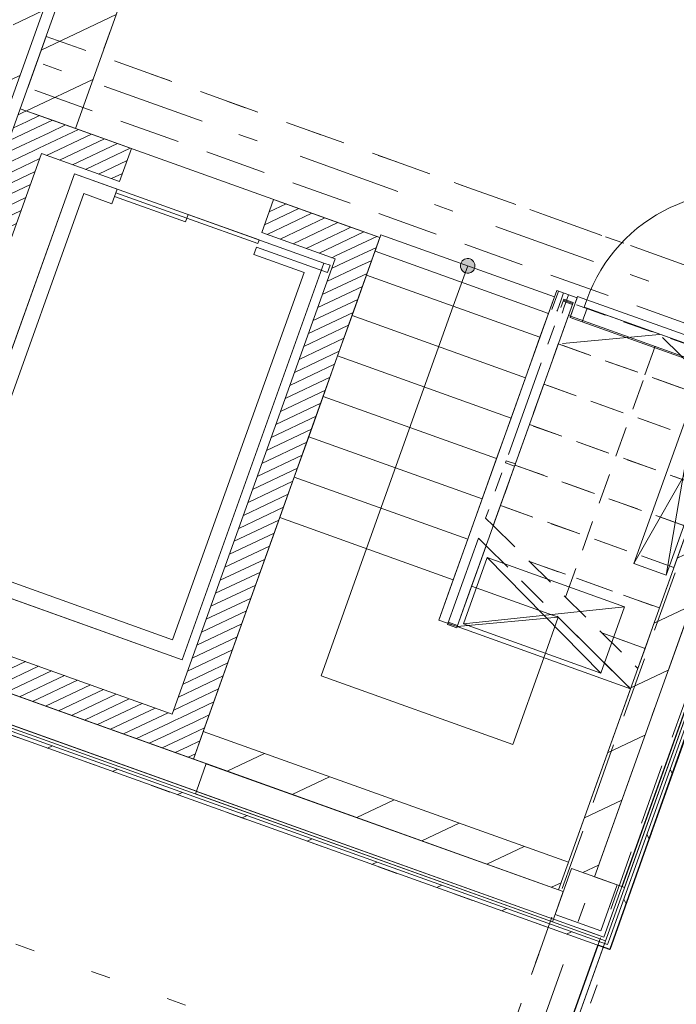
# Model space of a CAD drawing. Header units: metres. Extents: x 136314.7 to 136393.7, y 453293.7 to 453383.2.
# Tile 11 of 95: x 136354.7 to 136358, y 453308.1 to 453313.1. Entities that reach past the tile are written whole.
import ezdxf

# ---------------------------------------------------------------- set-up
doc = ezdxf.new("R2010")
doc.units = ezdxf.units.M
doc.set_wipeout_variables(frame=1)
for name, pattern in [('B0304', [600, 500, -50, 0, -50]), ('B0602', [312.5, 0, -312.5]), ('B0605', [966.6699999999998, 533.33, -233.3366666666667, 0.003333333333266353, -199.9999999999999]), ('B0701', [234.1199934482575, 155.9999942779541, -78.11999917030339]), ('B0703', [468.7000036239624, 312.5, -156.2000036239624]), ('Wipeout_Contour', [1000, 0, -1000])]:
    doc.linetypes.add(name, pattern=pattern)
for name, color, linetype in [('-DR-nw-vh-scheiding verhardingen', 1, 'Continuous'), ('kavelgrens', 211, 'Continuous'), ('SIT_Situatie plgr_2_New_22 C Binnenwanden', 7, 'Continuous'), ('SIT_Situatie plgr_2_New_22 C Binnenwanden Doorsnede-arcering', 7, 'Continuous'), ('SIT_Situatie plgr_2_New_23 Vloeren', 7, 'Continuous'), ('SIT_Situatie plgr_4_23 Vloeren', 7, 'Continuous'), ('SIT_Situatie plgr_4_New_21 Buitenwanden', 7, 'Continuous'), ('SIT_Situatie plgr_4_New_21 Buitenwanden Afdek-arcering', 7, 'Continuous'), ('SIT_Situatie plgr_4_New_21 Buitenwanden Doorsnede-arcering', 7, 'Continuous'), ('SIT_Situatie plgr_4_New_21 Buitenwanden Laagscheidingslijnen', 7, 'Continuous'), ('SIT_Situatie plgr_4_New_22 C Binnenwanden', 7, 'Continuous'), ('SIT_Situatie plgr_4_New_22 C Binnenwanden Doorsnede-arcering', 7, 'Continuous'), ('SIT_Situatie plgr_4_New_22 NC Binnenwanden', 7, 'Continuous'), ('SIT_Situatie plgr_4_New_22 NC Binnenwanden Deuren', 7, 'Continuous'), ('SIT_Situatie plgr_4_New_22 NC Binnenwanden Doorsnede-arcering', 7, 'Continuous'), ('SIT_Situatie plgr_4_New_23 Vloeren', 7, 'Continuous'), ('SIT_Situatie plgr_4_New_24 Trappen', 7, 'Continuous'), ('SIT_Situatie plgr_4_New_24 Trappen 2D arcering', 7, 'Continuous'), ('SIT_Situatie plgr_4_New_28 Draagconstructies', 7, 'Continuous'), ('SIT_Situatie plgr_4_New_34 Balustrades', 7, 'Continuous'), ('SIT_Situatie plgr_4_New_43 Vloerafwerking', 7, 'Continuous'), ('SIT_Situatie plgr_4_New_45 Plafondafwerking', 7, 'Continuous'), ('SIT_Situatie plgr_4_New_66 Transportvoorzieningen', 7, 'Continuous'), ('SIT_Situatie plgr_4_New_90 Terrein perceel', 7, 'Continuous')]:
    doc.layers.add(name, color=color, linetype=linetype)
pattern_1 = [(205.3082214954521, (19084.40436645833, 24879.28353662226), (-106.8718969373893, 226.0053044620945), [])]
pattern_2 = [(205.3082214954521, (19084.40436645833, 24879.28353662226), (-21.37437938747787, 45.2010608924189), [])]

# ---------------------------------------------------------------- blocks, each defined once
blk = doc.blocks.new('*X122')
at = {"layer": 'SIT_Situatie plgr_4_New_22 NC Binnenwanden Doorsnede-arcering', "color": 7, "linetype": 'Continuous', "lineweight": 0}
for p, q in [((169109.2949646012, -136186.3449860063), (169137.7093666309, -136106.9507436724)), ((169135.124313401, -136195.5890505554), (169154.2946508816, -136142.0241570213)), ((169107.4276218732, -136191.5626309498), (169109.2949646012, -136186.3449860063)), ((169133.2569706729, -136200.8066954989), (169135.124313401, -136195.5890505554)), ((169160.9536622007, -136204.8331151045), (169170.8799351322, -136177.09757037)), ((169159.0863194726, -136210.050760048), (169160.9536622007, -136204.8331151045))]:
    blk.add_line(p, q, dxfattribs=at)
blk = doc.blocks.new('*X123')
at = {"layer": 'SIT_Situatie plgr_4_New_22 NC Binnenwanden Doorsnede-arcering', "color": 7, "linetype": 'Continuous', "lineweight": 0}
for p, q in [((169137.709366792, -136106.9507432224), (169141.1236381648, -136097.410739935)), ((169154.2946510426, -136142.0241565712), (169166.9529869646, -136106.6548044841)), ((169170.8799352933, -136177.0975699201), (169192.7823357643, -136115.8988690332))]:
    blk.add_line(p, q, dxfattribs=at)
blk = doc.blocks.new('woonblok 1 jutfasehof')
at = {"layer": 'SIT_Situatie plgr_2_New_22 C Binnenwanden Doorsnede-arcering', "linetype": 'Continuous', "lineweight": 0}
h = blk.add_hatch(dxfattribs=at)
h.set_pattern_fill('130_KALKZANDSTEEN_0002', color=252, style=0, pattern_type=2)
h.set_pattern_definition([(205.30822150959, (19050.70796805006, 24785.13211794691), (-106.8718969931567, 226.0053044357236), [])])
h.paths.add_polyline_path([(-13085.87097515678, 25357.34241961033), (-16610.47425999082, 15509.05466566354), (-16497.4919913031, 15468.61944633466), (-12972.88870646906, 25316.90720028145)])
at = {"layer": 'SIT_Situatie plgr_4_New_22 C Binnenwanden Doorsnede-arcering', "linetype": 'Continuous', "lineweight": 0}
h = blk.add_hatch(dxfattribs=at)
h.set_pattern_fill('130_KALKZANDSTEEN_0004', color=252, style=0, pattern_type=2)
h.set_pattern_definition(pattern_1)
h.paths.add_polyline_path([(-12883.02989143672, 25389.89666212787), (-15889.72595040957, 16988.72319877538), (-15607.27028344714, 16887.63513716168), (-12600.57422447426, 25288.8086005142)])
h = blk.add_hatch(dxfattribs=at)
h.set_pattern_fill('220_GEWAPEND_BETON___PRE_67', color=252, style=0, pattern_type=2)
h.set_pattern_definition(pattern_2)
h.paths.add_polyline_path([(-15950.3787794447, 16819.24979575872), (-15780.9053764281, 16758.59696672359), (-15889.72595040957, 16988.72319877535)])
h = blk.add_hatch(dxfattribs=at)
h.set_pattern_fill('220_GEWAPEND_BETON___PRE_67', color=252, style=0, pattern_type=2)
h.set_pattern_definition(pattern_2)
h.paths.add_polyline_path([(-15780.9053764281, 16758.59696672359), (-15720.25254739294, 16928.07036974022), (-15889.72595040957, 16988.72319877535)])
h = blk.add_hatch(dxfattribs=at)
h.set_pattern_fill('220_GEWAPEND_BETON___PRE_67', color=252, style=0, pattern_type=2)
h.set_pattern_definition(pattern_2)
h.paths.add_polyline_path([(-15780.9053764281, 16758.59696672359), (-15380.75984152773, 16615.38889816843), (-15320.10701249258, 16784.86230118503), (-15720.25254739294, 16928.07036974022)])
h = blk.add_hatch(dxfattribs=at)
h.set_pattern_fill('220_GEWAPEND_BETON___PRE_67', color=252, style=0, pattern_type=2)
h.set_pattern_definition(pattern_2)
h.paths.add_polyline_path([(-15950.3787794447, 16819.24979575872), (-16785.9992686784, 14484.3966620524), (-16616.52586566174, 14423.74383301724), (-15780.9053764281, 16758.59696672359)])
h = blk.add_hatch(dxfattribs=at)
h.set_pattern_fill('220_GEWAPEND_BETON___PRE_67', color=252, style=0, pattern_type=2)
h.set_pattern_definition(pattern_2)
h.paths.add_polyline_path([(-14213.82231856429, 16388.93411888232), (-14590.42986061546, 16523.71817617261), (-14651.08268965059, 16354.24477315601), (-14274.47511961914, 16219.46070585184)])
h = blk.add_hatch(dxfattribs=at)
h.set_pattern_fill('220_GEWAPEND_BETON___PRE_67', color=252, style=0, pattern_type=2)
h.set_pattern_definition(pattern_2)
h.paths.add_polyline_path([(-14274.47511982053, 16219.46070592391), (-14044.34891554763, 16328.28128984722), (-14213.82231856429, 16388.93411888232)])
h = blk.add_hatch(dxfattribs=at)
h.set_pattern_fill('220_GEWAPEND_BETON___PRE_67', color=252, style=0, pattern_type=2)
h.set_pattern_definition(pattern_2)
h.paths.add_polyline_path([(-14274.47511961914, 16219.46070585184), (-14105.00171660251, 16158.80787681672), (-14044.34891534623, 16328.28128977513)])
h = blk.add_hatch(dxfattribs=at)
h.set_pattern_fill('220_GEWAPEND_BETON___PRE_67', color=252, style=0, pattern_type=2)
h.set_pattern_definition(pattern_2)
h.paths.add_polyline_path([(-14940.62182034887, 13823.95460514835), (-14105.00171660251, 16158.80787681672), (-14274.47511961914, 16219.46070585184), (-15110.0952233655, 13884.60743418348)])
h = blk.add_hatch(dxfattribs=at)
h.set_pattern_fill('220_GEWAPEND_BETON___PRE_67', color=252, style=0, pattern_type=2)
h.set_pattern_definition(pattern_2)
h.paths.add_polyline_path([(-16677.17869469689, 14254.27043000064), (-15170.74802442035, 13715.134021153), (-15110.0952233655, 13884.60743418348), (-16616.52586566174, 14423.74383301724)])
at = {"layer": 'SIT_Situatie plgr_4_New_24 Trappen 2D arcering', "linetype": 'Continuous', "lineweight": 0}
blk.add_hatch(color=252, dxfattribs=at).paths.add_polyline_path([(-13629.69263850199, 16195.93999314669, 0.9999999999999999), (-13559.0787205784, 16170.6679810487, 0.9999999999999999)])
blk.add_hatch(color=252, dxfattribs=at).paths.add_polyline_path([(-13629.69263850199, 16195.93999314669, 0.9999999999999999), (-13559.0787205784, 16170.6679810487, 0.9999999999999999)])
at = {"layer": 'SIT_Situatie plgr_2_New_22 C Binnenwanden', "color": 252, "linetype": 'Continuous', "lineweight": 0, "flags": 128}
blk.add_lwpolyline([(-16497.4919913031, 15468.61944633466), (-12972.88870646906, 25316.90720028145)], dxfattribs=at)
at = {"layer": 'SIT_Situatie plgr_2_New_23 Vloeren', "color": 252, "linetype": 'Continuous', "lineweight": 0, "flags": 128}
blk.add_lwpolyline([(-17435.68011338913, 26914.0954268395), (-12972.89496644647, 25316.8897089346), (-16497.49206534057, 15468.61923946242), (-20960.29501356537, 17065.80108430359)], close=True, dxfattribs=at)
at = {"layer": 'SIT_Situatie plgr_4_New_21 Buitenwanden', "color": 252, "linetype": 'Continuous', "lineweight": 0, "flags": 128}
blk.add_lwpolyline([(-12865.51243738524, 12677.69064774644), (-12858.773234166, 12696.52102586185)], dxfattribs=at)
at = {"layer": 'SIT_Situatie plgr_4_New_21 Buitenwanden Laagscheidingslijnen', "color": 252, "linetype": 'Continuous', "lineweight": 0}
for p, q in [((-12877.60361227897, 12703.26022908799), (-12867.4948074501, 12731.50579626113)), ((-12877.60361227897, 12703.26022908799), (-12867.4948074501, 12731.50579626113)), ((-12905.84917944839, 12713.36903392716), (-12877.60361227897, 12703.26022908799))]:
    blk.add_line(p, q, dxfattribs=at)
at = {"layer": 'SIT_Situatie plgr_4_New_22 C Binnenwanden', "color": 252, "linetype": 'Continuous', "lineweight": 0, "flags": 128}
for points in [[(-12883.02989143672, 25389.89666212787), (-15889.72595040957, 16988.72319877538)], [(-15607.27028344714, 16887.63513716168), (-12600.57422447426, 25288.8086005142)], [(-15889.72595040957, 16988.72319877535), (-16846.65209771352, 14314.92325903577)], [(-15889.72595040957, 16988.72319877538), (-15607.27028344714, 16887.63513716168)], [(-15889.72595040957, 16988.72319877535), (-15720.25254739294, 16928.07036974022)], [(-15320.10701249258, 16784.86230118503), (-15720.25254739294, 16928.07036974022)], [(-15380.75984152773, 16615.38889816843), (-15320.10701249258, 16784.86230118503)], [(-16616.52586566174, 14423.74383301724), (-15780.9053764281, 16758.59696672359)], [(-15780.9053764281, 16758.59696672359), (-15380.75984152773, 16615.38889816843)], [(-14651.08268965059, 16354.24477315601), (-14590.42986061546, 16523.71817617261)], [(-14213.82231856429, 16388.93411888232), (-14590.42986061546, 16523.71817617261)], [(-14044.34891554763, 16328.28128984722), (-14213.82231856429, 16388.93411888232)], [(-14940.62182034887, 13823.95460514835), (-14044.34891554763, 16328.28128984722)], [(-14651.08268965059, 16354.24477315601), (-14274.47511961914, 16219.46070585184)], [(-14274.47511961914, 16219.46070585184), (-15110.0952233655, 13884.60743418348)], [(-15110.0952233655, 13884.60743418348), (-16616.52586566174, 14423.74383301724)]]:
    blk.add_lwpolyline(points, dxfattribs=at)
at = {"layer": 'SIT_Situatie plgr_4_New_22 NC Binnenwanden', "color": 252, "linetype": 'Continuous', "lineweight": 0}
blk.add_line((-13033.25651247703, 16019.52715546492), (-13066.95252860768, 15925.37526490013), dxfattribs=at)
at = {"layer": 'SIT_Situatie plgr_4_New_22 NC Binnenwanden', "color": 252, "linetype": 'Continuous', "lineweight": 0, "flags": 128}
for points in [[(-13137.76509867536, 16056.92972895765), (-13171.46111480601, 15962.77783839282)], [(-13033.25651825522, 16019.52715809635), (-13137.76509867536, 16056.92972895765)], [(-13171.46111480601, 15962.77783839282), (-13742.56787893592, 14367.01704136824)], [(-13648.41598837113, 14333.32102523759), (-13077.30922408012, 15929.08182271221)], [(-13077.30922408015, 15929.08182271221), (-13066.95252465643, 15925.37526404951)], [(-13742.56787893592, 14367.01704136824), (-13648.41598837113, 14333.32102523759)]]:
    blk.add_lwpolyline(points, dxfattribs=at)
at = {"layer": 'SIT_Situatie plgr_4_New_22 NC Binnenwanden Deuren', "color": 252, "linetype": 'Continuous', "lineweight": 0}
for p, q in [((-13030.89779120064, 16026.11778831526), (-13069.31124907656, 15918.78463288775)), ((-13033.25651229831, 16019.52715596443), (-13066.95252797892, 15925.37526523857)), ((-13033.25651229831, 16019.52715596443), (-13066.95252797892, 15925.37526523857)), ((-12983.82184583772, 16009.26978047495), (-13030.89779120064, 16026.11778831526)), ((-12997.30025210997, 15971.60902418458), (-12983.82184583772, 16009.26978047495)), ((-12997.30025210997, 15971.60902418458), (-12983.82184583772, 16009.26978047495)), ((-12983.82184583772, 16009.26978047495), (-12198.59507718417, 15728.24500969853)), ((-13006.22948229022, 15896.20830238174), (-12981.29443068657, 15965.88070151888)), ((-12981.29443068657, 15965.88070151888), (-12997.30025210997, 15971.60902418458)), ((-12212.07348345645, 15690.58425340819), (-12997.30025210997, 15971.60902418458)), ((-12981.29443068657, 15965.88070151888), (-12228.07930487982, 15696.31257607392)), ((-13069.31124907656, 15918.78463288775), (-13006.22948229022, 15896.20830238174))]:
    blk.add_line(p, q, dxfattribs=at)
blk.add_arc((-12198.59507718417, 15728.24500969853), 834.0000000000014, 70.30822149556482, 160.3082214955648, dxfattribs=at)
at = {"layer": 'SIT_Situatie plgr_4_New_23 Vloeren', "color": 252, "linetype": 'Continuous', "lineweight": 0, "flags": 128}
blk.add_lwpolyline([(-11128.17108710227, 18570.79005871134), (-13077.10797496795, 13125.15830696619), (-14950.73059720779, 13795.70902796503), (-14044.34891512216, 16328.28128969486), (-15607.27028473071, 16887.63513753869), (-12600.23766886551, 25289.74952516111), (-11187.95889915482, 24784.3098899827), (-13152.43673424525, 19295.25440551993)], close=True, dxfattribs=at)
at = {"layer": 'SIT_Situatie plgr_4_New_24 Trappen', "color": 252, "linetype": 'Continuous', "lineweight": 0}
for p, q in [((-14039.25334298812, 16342.51764087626), (-14113.38458675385, 16135.38352225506)), ((-14039.25334298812, 16342.51764087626), (-14113.38458675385, 16135.38352225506)), ((-13149.51801761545, 16024.09028883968), (-14039.25334298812, 16342.51764087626)), ((-13149.51801761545, 16024.09028883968), (-14039.25334298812, 16342.51764087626)), ((-13594.3856795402, 16183.30398709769), (-13668.51691482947, 15976.16982840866)), ((-13594.3856795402, 16183.30398709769), (-13668.51691482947, 15976.16982840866)), ((-14113.38458675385, 16135.38352225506), (-14187.51583051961, 15928.24935569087)), ((-14113.38458675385, 16135.38352225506), (-14187.51583051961, 15928.24935569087)), ((-14113.38458675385, 16135.38352225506), (-13223.64921343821, 15816.95617021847)), ((-13223.64921343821, 15816.95617021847), (-14113.38458675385, 16135.38352225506)), ((-14113.38458675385, 16135.38352225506), (-13223.64921343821, 15816.95617021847)), ((-13223.64921343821, 15816.95617021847), (-14113.38458675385, 16135.38352225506)), ((-13223.64921343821, 15816.95617021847), (-13149.51801761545, 16024.09028883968)), ((-13223.64921343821, 15816.95617021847), (-13149.51801761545, 16024.09028883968)), ((-13668.51691482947, 15976.16982840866), (-14113.30432656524, 14733.36487627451)), ((-13668.51691482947, 15976.16982840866), (-14113.30432656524, 14733.36487627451)), ((-14187.51583051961, 15928.24935569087), (-14261.64707428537, 15721.11518912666)), ((-14187.51583051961, 15928.24935569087), (-14261.64707428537, 15721.11518912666)), ((-14187.51583051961, 15928.24935569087), (-13297.78045720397, 15609.82200365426)), ((-13297.78045720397, 15609.82200365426), (-14187.51583051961, 15928.24935569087)), ((-14187.51583051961, 15928.24935569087), (-13297.78045720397, 15609.82200365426)), ((-13297.78045720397, 15609.82200365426), (-14187.51583051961, 15928.24935569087)), ((-13297.78045720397, 15609.82200365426), (-13223.64921343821, 15816.95617021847)), ((-13297.78045720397, 15609.82200365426), (-13223.64921343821, 15816.95617021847)), ((-14261.64707428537, 15721.11518912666), (-14335.77831805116, 15513.98102256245)), ((-14261.64707428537, 15721.11518912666), (-14335.77831805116, 15513.98102256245)), ((-14261.64707428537, 15721.11518912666), (-13371.91170096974, 15402.68783709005)), ((-13371.91170096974, 15402.68783709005), (-14261.64707428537, 15721.11518912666)), ((-14261.64707428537, 15721.11518912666), (-13371.91170096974, 15402.68783709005)), ((-13371.91170096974, 15402.68783709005), (-14261.64707428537, 15721.11518912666)), ((-13371.91170096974, 15402.68783709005), (-13297.78045720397, 15609.82200365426)), ((-13371.91170096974, 15402.68783709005), (-13297.78045720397, 15609.82200365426)), ((-14335.77831805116, 15513.98102256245), (-14409.90956181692, 15306.84685599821)), ((-14335.77831805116, 15513.98102256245), (-14409.90956181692, 15306.84685599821)), ((-14335.77831805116, 15513.98102256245), (-13446.0429447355, 15195.55367052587)), ((-13446.0429447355, 15195.55367052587), (-14335.77831805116, 15513.98102256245)), ((-14335.77831805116, 15513.98102256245), (-13446.0429447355, 15195.55367052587)), ((-13446.0429447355, 15195.55367052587), (-14335.77831805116, 15513.98102256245)), ((-13446.0429447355, 15195.55367052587), (-13371.91170096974, 15402.68783709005)), ((-13446.0429447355, 15195.55367052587), (-13371.91170096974, 15402.68783709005)), ((-14409.90956181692, 15306.84685599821), (-14484.04075763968, 15099.71268943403)), ((-14409.90956181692, 15306.84685599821), (-14484.04075763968, 15099.71268943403)), ((-14409.90956181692, 15306.84685599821), (-13520.17418850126, 14988.41950396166)), ((-13520.17418850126, 14988.41950396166), (-14409.90956181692, 15306.84685599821)), ((-14409.90956181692, 15306.84685599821), (-13520.17418850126, 14988.41950396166)), ((-13520.17418850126, 14988.41950396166), (-14409.90956181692, 15306.84685599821)), ((-13520.17418850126, 14988.41950396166), (-13446.0429447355, 15195.55367052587)), ((-13520.17418850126, 14988.41950396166), (-13446.0429447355, 15195.55367052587)), ((-14484.04075763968, 15099.71268943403), (-14558.17200140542, 14892.57857081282)), ((-14484.04075763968, 15099.71268943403), (-14558.17200140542, 14892.57857081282)), ((-14484.04075763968, 15099.71268943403), (-13594.30543226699, 14781.28533739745)), ((-13594.30543226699, 14781.28533739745), (-14484.04075763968, 15099.71268943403)), ((-14484.04075763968, 15099.71268943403), (-13594.30543226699, 14781.28533739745)), ((-13594.30543226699, 14781.28533739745), (-14484.04075763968, 15099.71268943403)), ((-13594.30543226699, 14781.28533739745), (-13520.17418850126, 14988.41950396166)), ((-13594.30543226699, 14781.28533739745), (-13520.17418850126, 14988.41950396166)), ((-14558.17200140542, 14892.57857081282), (-14950.73059720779, 13795.70903093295)), ((-14558.17200140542, 14892.57857081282), (-14950.73059720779, 13795.70903093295)), ((-14558.17200140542, 14892.57857081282), (-13668.43662808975, 14574.15121877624)), ((-13668.43662808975, 14574.15121877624), (-14558.17200140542, 14892.57857081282)), ((-14558.17200140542, 14892.57857081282), (-13668.43662808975, 14574.15121877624)), ((-13668.43662808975, 14574.15121877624), (-14558.17200140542, 14892.57857081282)), ((-13668.43662808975, 14574.15121877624), (-13594.30543226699, 14781.28533739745)), ((-13668.43662808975, 14574.15121877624), (-13594.30543226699, 14781.28533739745)), ((-13500.15353837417, 14747.58936544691), (-13574.28473419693, 14540.4551988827)), ((-13500.15353837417, 14747.58936544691), (-13574.28473419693, 14540.4551988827)), ((-14113.30432656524, 14733.36487627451), (-14346.64923807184, 14081.36303466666)), ((-14113.30432656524, 14733.36487627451), (-14346.64923807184, 14081.36303466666)), ((-13742.56787185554, 14367.017052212), (-13668.43662808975, 14574.15121877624)), ((-13742.56787185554, 14367.017052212), (-13668.43662808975, 14574.15121877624)), ((-13574.28473419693, 14540.4551988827), (-13648.41597796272, 14333.32103231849)), ((-13574.28473419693, 14540.4551988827), (-13648.41597796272, 14333.32103231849)), ((-13129.4170715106, 14381.24152286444), (-13574.28473419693, 14540.4551988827)), ((-13574.28473419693, 14540.4551988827), (-13129.4170715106, 14381.24152286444)), ((-13129.4170715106, 14381.24152286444), (-13574.28473419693, 14540.4551988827)), ((-13574.28473419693, 14540.4551988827), (-13129.4170715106, 14381.24152286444)), ((-13648.41597796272, 14333.32103231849), (-13742.56787185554, 14367.017052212)), ((-13648.41597796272, 14333.32103231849), (-13742.56787185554, 14367.017052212)), ((-13129.41707016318, 14381.24150770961), (-13648.4159883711, 14333.32103113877)), ((-13129.41707016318, 14381.24150770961), (-13648.4159883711, 14333.32103113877)), ((-13203.54830545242, 14174.10734902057), (-13129.41707016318, 14381.24150770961)), ((-13203.54830545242, 14174.10734902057), (-13129.41707016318, 14381.24150770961)), ((-13362.76198166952, 13729.23966610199), (-13203.54830545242, 14174.10734902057)), ((-13362.76198166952, 13729.23966610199), (-13203.54830545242, 14174.10734902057)), ((-14346.64923807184, 14081.36303466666), (-13362.76198166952, 13729.23966610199)), ((-14346.64923807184, 14081.36303466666), (-13362.76198166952, 13729.23966610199))]:
    blk.add_line(p, q, dxfattribs=at)
at = {"layer": 'SIT_Situatie plgr_4_New_24 Trappen', "color": 252, "linetype": 'B0701', "lineweight": 0}
for p, q in [((-13055.36610945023, 15990.39430367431), (-13129.4973324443, 15783.26014157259)), ((-13055.36610945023, 15990.39430367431), (-13129.4973324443, 15783.26014157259)), ((-12165.63073133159, 15671.96694785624), (-13055.36610945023, 15990.39430367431)), ((-12165.63073133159, 15671.96694785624), (-13055.36610945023, 15990.39430367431)), ((-13129.4973324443, 15783.26014157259), (-13203.62858332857, 15576.1259794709)), ((-13129.4973324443, 15783.26014157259), (-13203.62858332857, 15576.1259794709)), ((-13203.62858332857, 15576.1259794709), (-13277.7598063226, 15368.99181736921)), ((-13203.62858332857, 15576.1259794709), (-13277.7598063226, 15368.99181736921)), ((-13277.7598063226, 15368.99181736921), (-13351.89105720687, 15161.85765526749)), ((-13277.7598063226, 15368.99181736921), (-13351.89105720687, 15161.85765526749)), ((-13351.89105720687, 15161.85765526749), (-13426.02228020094, 14954.7234931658)), ((-13351.89105720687, 15161.85765526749), (-13426.02228020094, 14954.7234931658)), ((-13426.02228020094, 14954.7234931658), (-13462.98401511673, 14851.44666590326)), ((-13426.02228020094, 14954.7234931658), (-13462.98401511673, 14851.44666590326))]:
    blk.add_line(p, q, dxfattribs=at)
at = {"layer": 'SIT_Situatie plgr_4_New_24 Trappen', "color": 252, "linetype": 'B0304', "lineweight": 0}
blk.add_line((-12610.49842313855, 15831.18061853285), (-13129.49734134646, 15783.26013606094), dxfattribs=at)
blk.add_line((-12610.49842313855, 15831.18061853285), (-13129.49734134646, 15783.26013606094), dxfattribs=at)
at = {"layer": 'SIT_Situatie plgr_4_New_24 Trappen', "color": 252, "linetype": 'Continuous', "lineweight": 0, "flags": 128}
blk.add_lwpolyline([(-13629.69263850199, 16195.93999314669, 0.9999999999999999), (-13559.0787205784, 16170.6679810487, 0.9999999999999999)], format="xyb", close=True, dxfattribs=at)
blk.add_lwpolyline([(-13629.69263850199, 16195.93999314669, 0.9999999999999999), (-13559.0787205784, 16170.6679810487, 0.9999999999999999)], format="xyb", close=True, dxfattribs=at)
at = {"layer": 'SIT_Situatie plgr_4_New_28 Draagconstructies', "color": 252, "linetype": 'B0703', "lineweight": 0}
for p, q in [((-15756.96313269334, 17359.68184467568), (-15851.31197785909, 17096.05655109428)), ((-12023.84066302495, 16023.63480195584), (-15756.96313269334, 17359.68184467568)), ((-11991.08446274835, 15714.51988903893), (-15851.31197785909, 17096.05655109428))]:
    blk.add_line(p, q, dxfattribs=at)
at = {"layer": 'SIT_Situatie plgr_4_New_28 Draagconstructies', "color": 252, "linetype": 'B0605', "lineweight": 0}
blk.add_line((-11943.91004016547, 15846.33253582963), (-15804.13755527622, 17227.86919788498), dxfattribs=at)
at = {"layer": 'SIT_Situatie plgr_4_New_34 Balustrades', "color": 252, "linetype": 'B0304', "lineweight": 0, "flags": 128}
for points in [[(-13462.98402840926, 14851.44665569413), (-13055.36610605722, 15990.39429474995), (-13102.4420513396, 16007.24230281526), (-13502.21539852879, 14890.21362235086)], [(-13462.98402840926, 14851.4466556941), (-13055.36610605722, 15990.39429474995), (-13102.4420513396, 16007.24230281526), (-13502.21539852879, 14890.21362235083)]]:
    blk.add_lwpolyline(points, close=True, dxfattribs=at)
at = {"layer": 'SIT_Situatie plgr_4_New_34 Balustrades', "color": 252, "linetype": 'B0701', "lineweight": 0, "flags": 128}
for points in [[(-13104.46381230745, 16001.59318938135), (-13057.38786702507, 15984.74518131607), (-13053.3443450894, 15996.04340818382), (-13100.42029037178, 16012.89141624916)], [(-13104.46381230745, 16001.59318938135), (-13057.38786702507, 15984.74518131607), (-13053.3443450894, 15996.04340818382), (-13100.42029037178, 16012.89141624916)], [(-13400.98875346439, 15173.05655462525), (-13353.91280818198, 15156.20854655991), (-13349.86928624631, 15167.50677342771), (-13396.94523152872, 15184.35478149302)], [(-13400.98875346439, 15173.05655462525), (-13353.91280818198, 15156.20854655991), (-13349.86928624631, 15167.50677342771), (-13396.94523152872, 15184.35478149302)]]:
    blk.add_lwpolyline(points, close=True, dxfattribs=at)
at = {"layer": 'SIT_Situatie plgr_4_New_34 Balustrades', "color": 252, "linetype": 'Continuous', "lineweight": 0, "flags": 128}
for points in [[(-13695.49193365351, 14350.16903330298), (-13648.4159883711, 14333.3210252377), (-13500.15351779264, 14747.58934261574), (-13539.38488791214, 14786.35630927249)], [(-13695.49193365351, 14350.16903330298), (-13648.4159883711, 14333.3210252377), (-13500.15351779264, 14747.58934261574), (-13539.38488791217, 14786.35630927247)], [(-13697.5136946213, 14344.51991986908), (-13650.43774933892, 14327.6719118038), (-13646.39422740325, 14338.97013867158), (-13693.47017268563, 14355.81814673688)], [(-13697.5136946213, 14344.51991986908), (-13650.43774933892, 14327.6719118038), (-13646.39422740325, 14338.97013867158), (-13693.47017268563, 14355.81814673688)]]:
    blk.add_lwpolyline(points, close=True, dxfattribs=at)
at = {"layer": 'SIT_Situatie plgr_4_New_45 Plafondafwerking', "color": 252, "linetype": 'B0602', "lineweight": 0, "flags": 128}
blk.add_lwpolyline([(-11362.90134354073, 18107.81849091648), (-13325.9682618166, 18810.38042724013), (-13162.5425854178, 19267.01709135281), (-14574.82133910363, 19772.45747475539), (-15474.50785425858, 17258.59393702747), (-12099.16218229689, 16050.59161730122)], close=True, dxfattribs=at)
blk.add_lwpolyline([(-11362.90134354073, 18107.81849091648), (-13325.9682618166, 18810.38042724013), (-13162.5425854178, 19267.01709135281), (-14574.82133910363, 19772.45747475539), (-15474.50785425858, 17258.59393702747), (-12099.16218229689, 16050.59161730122)], close=True, dxfattribs=at)
at = {"layer": 'SIT_Situatie plgr_4_New_66 Transportvoorzieningen', "color": 252, "linetype": 'Continuous', "lineweight": 0}
for p, q in [((-15612.35679445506, 16655.79057931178), (-16340.1907428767, 14622.10974311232)), ((-15392.6690498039, 16577.16654167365), (-15612.35679445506, 16655.79057931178)), ((-15419.6258627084, 16501.84502922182), (-15392.6690498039, 16577.16654167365)), ((-15399.40825303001, 16558.33616356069), (-15406.14745625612, 16539.50578544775)), ((-15035.35427617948, 16428.0449011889), (-15399.40825303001, 16558.33616356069)), ((-16237.91241752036, 14670.47444265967), (-15563.99209490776, 16553.51225395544)), ((-15563.99209490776, 16553.51225395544), (-15419.6258627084, 16501.84502922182)), ((-15406.14745625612, 16539.50578544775), (-15042.09347940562, 16409.21452307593)), ((-15042.09347940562, 16409.21452307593), (-15035.35427617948, 16428.0449011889)), ((-15028.61507295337, 16446.87527930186), (-15035.35427617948, 16428.0449011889)), ((-15035.35427617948, 16428.0449011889), (-14671.30029932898, 16297.75363881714)), ((-14664.56109610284, 16316.58401693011), (-15028.61507295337, 16446.87527930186)), ((-14671.30029932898, 16297.75363881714), (-14664.56109610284, 16316.58401693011)), ((-14678.0395025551, 16278.92326070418), (-14691.51790900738, 16241.26250447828)), ((-14313.98552570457, 16148.63199833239), (-14678.0395025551, 16278.92326070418)), ((-14691.51790900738, 16241.26250447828), (-14434.16940813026, 16149.16006038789)), ((-14331.89108277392, 16197.52475993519), (-15059.72503119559, 14163.84392373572)), ((-14331.89108277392, 16197.52475993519), (-14300.50711925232, 16186.29275455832)), ((-14300.50711925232, 16186.29275455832), (-14313.98552570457, 16148.63199833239)), ((-15108.08973074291, 14266.12224909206), (-14434.16940813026, 16149.16006038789)), ((-16237.91241752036, 14670.47444265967), (-15108.08973074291, 14266.12224909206)), ((-13616.4952361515, 14348.32167255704), (-13495.18955132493, 14687.26822183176)), ((-15059.72503119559, 14163.84392373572), (-16340.1907428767, 14622.10974311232))]:
    blk.add_line(p, q, dxfattribs=at)
at = {"layer": 'SIT_Situatie plgr_4_New_66 Transportvoorzieningen', "color": 252, "linetype": 'Continuous', "lineweight": 0, "flags": 128}
blk.add_lwpolyline([(-14331.89108277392, 16197.52475993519), (-15612.35679445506, 16655.79057931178), (-16340.1907428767, 14622.10974311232), (-15059.72503119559, 14163.84392373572)], close=True, dxfattribs=at)
at = {"layer": 'SIT_Situatie plgr_4_New_90 Terrein perceel', "color": 252, "linetype": 'Continuous', "lineweight": 0, "flags": 128}
blk.add_lwpolyline([(-5028.357380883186, 2346.587036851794), (1357.037643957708, 20188.37020970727), (-8900.810824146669, 23859.55116394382), (-15407.51141855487, 5678.821432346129), (-12879.53318051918, 4774.083407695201), (-12724.53159484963, 5207.181856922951), (-12442.07592261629, 5106.093807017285), (-12475.77193910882, 5011.941916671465), (-8215.398884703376, 3487.19715550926), (-8181.702868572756, 3581.349046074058), (-7758.019361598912, 3429.716973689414), (-7791.715377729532, 3335.565083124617)], close=True, dxfattribs=at)
at = {"layer": 'SIT_Situatie plgr_4_23 Vloeren', "color": 252, "linetype": 'Continuous', "lineweight": 0}
for name in ['*X123', '*X122']:
    blk.add_blockref(name, (-182269.3487333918, 152150.9261979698), dxfattribs=at)
at = {"color": 252, "linetype": 'Wipeout_Contour', "lineweight": 0, "ltscale": 875316.8002968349}
blk.add_wipeout([(-12788.953547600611, 12995.47789250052), (-11867.745058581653, 15569.477166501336), (-11881.867842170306, 15574.531568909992), (-12803.076331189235, 13000.532294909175)], dxfattribs=at).dxf.layer = 'SIT_Situatie plgr_4_New_21 Buitenwanden Afdek-arcering'
at = {"color": 252, "linetype": 'Wipeout_Contour', "lineweight": 0, "ltscale": 872789.3352087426}
blk.add_wipeout([(-14990.96675069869, 13475.543376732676), (-13159.712477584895, 12820.15586240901), (-13154.658075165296, 12834.278645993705), (-14985.91234827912, 13489.6661603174)], dxfattribs=at).dxf.layer = 'SIT_Situatie plgr_4_New_21 Buitenwanden Afdek-arcering'
at = {"color": 252, "linetype": 'Wipeout_Contour', "lineweight": 0, "ltscale": 875005.4786106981}
blk.add_wipeout([(-12803.076331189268, 13000.532294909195), (-11881.867842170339, 15574.531568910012), (-12023.095678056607, 15625.075592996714), (-12944.304167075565, 13051.076318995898)], dxfattribs=at).dxf.layer = 'SIT_Situatie plgr_4_New_21 Buitenwanden Afdek-arcering'
at = {"color": 252, "linetype": 'Wipeout_Contour', "lineweight": 0, "ltscale": 872677.227431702}
blk.add_wipeout([(-14985.912348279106, 13489.666160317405), (-13154.658075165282, 12834.27864599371), (-13104.114050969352, 12975.506481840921), (-14935.368324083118, 13630.893996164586)], dxfattribs=at).dxf.layer = 'SIT_Situatie plgr_4_New_21 Buitenwanden Afdek-arcering'
at = {"layer": 'SIT_Situatie plgr_4_New_21 Buitenwanden Doorsnede-arcering', "linetype": 'Continuous', "lineweight": 0}
h = blk.add_hatch(dxfattribs=at)
h.set_pattern_fill('310_NAALDHOUT__01__0004', color=252, style=0, pattern_type=2)
h.set_pattern_definition([(115.3082214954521, (19084.40436645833, 24879.28353662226), (226.0053044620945, 106.8718969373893), [])])
h.paths.add_polyline_path([(-11708.42894957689, 15910.76121302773), (-11727.2593407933, 15917.50042094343), (-12877.60362538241, 12703.26023377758), (-12858.773234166, 12696.52102586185)])
h = blk.add_hatch(dxfattribs=at)
h.set_pattern_fill('310_NAALDHOUT__01__0004', color=252, style=0, pattern_type=2)
h.set_pattern_definition([(25.30822149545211, (19084.40436645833, 24879.28353662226), (-106.8718969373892, 226.0053044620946), [])])
h.paths.add_polyline_path([(-12877.60361227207, 12703.26022908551), (-16813.15303436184, 14111.75384524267), (-16819.89224379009, 14092.92344979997), (-12884.34282170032, 12684.42983364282)])
at = {"layer": 'SIT_Situatie plgr_4_New_22 C Binnenwanden Doorsnede-arcering', "linetype": 'Continuous', "lineweight": 0}
h = blk.add_hatch(dxfattribs=at)
h.set_pattern_fill('130_KALKZANDSTEEN_0004', color=252, style=0, pattern_type=2)
h.set_pattern_definition(pattern_1)
h.paths.add_polyline_path([(-12944.30416707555, 13051.07631899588), (-12023.09567805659, 15625.0755929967), (-12164.32351394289, 15675.6196170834), (-13085.53200296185, 13101.62034308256)])
h = blk.add_hatch(dxfattribs=at)
h.set_pattern_fill('220_GEWAPEND_BETON___PRE_67', color=252, style=0, pattern_type=2)
h.set_pattern_definition(pattern_2)
h.paths.add_polyline_path([(-15001.27462147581, 13654.48119191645), (-15110.0952233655, 13884.60743418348), (-15170.74802469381, 13715.1340210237)])
h = blk.add_hatch(dxfattribs=at)
h.set_pattern_fill('220_GEWAPEND_BETON___PRE_67', color=252, style=0, pattern_type=2)
h.set_pattern_definition(pattern_2)
h.paths.add_polyline_path([(-15110.0952233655, 13884.60743418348), (-15001.27462147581, 13654.48119191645), (-14940.62182014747, 13823.95460507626)])
h = blk.add_hatch(dxfattribs=at)
h.set_pattern_fill('130_KALKZANDSTEEN_0004', color=252, style=0, pattern_type=2)
h.set_pattern_definition(pattern_1)
h.paths.add_polyline_path([(-15001.27462140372, 13654.48119211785), (-13127.65202318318, 12983.93047971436), (-13077.10799898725, 13125.15831556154), (-14950.73059720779, 13795.70902796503)])
at = {"layer": 'SIT_Situatie plgr_4_New_21 Buitenwanden', "color": 252, "linetype": 'Continuous', "lineweight": 0, "flags": 128}
for points in [[(-11755.50489543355, 15927.60922319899), (-12895.74037461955, 12741.6146011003)], [(-12858.773234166, 12696.52102586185), (-11708.42895115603, 15910.76121232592)], [(-12023.09567805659, 15625.0755929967), (-12944.30416707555, 13051.07631899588)], [(-12023.09567805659, 15625.0755929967), (-12944.30416707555, 13051.07631899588)], [(-12803.07633118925, 13000.53229490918), (-11881.86784217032, 15574.53156891)], [(-12788.95354760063, 12995.47789250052), (-11867.74505858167, 15569.47716650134)], [(-13104.11405096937, 12975.50648184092), (-16846.65209771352, 14314.92325903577)], [(-17013.94446626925, 14215.47848302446), (-13154.65807496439, 12834.27864592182)], [(-12895.74037461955, 12741.6146011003), (-16803.04422952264, 14139.99941241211)], [(-16819.89223758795, 14092.92346712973), (-12865.51243738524, 12677.69064774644)], [(-14985.91234827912, 13489.6661603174), (-14935.36832408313, 13630.89399616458)], [(-13104.11405096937, 12975.50648184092), (-14935.36832408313, 13630.89399616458)], [(-14990.96675069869, 13475.54337673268), (-14985.91234827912, 13489.6661603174)], [(-14990.96675069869, 13475.54337673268), (-13159.71247758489, 12820.15586240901)], [(-12803.07633118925, 13000.53229490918), (-12944.30416707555, 13051.07631899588)], [(-12803.07633118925, 13000.53229490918), (-12944.30416707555, 13051.07631899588)], [(-13154.65807516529, 12834.27864599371), (-13104.11405096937, 12975.50648184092)], [(-13154.65807496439, 12834.27864592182), (-13104.11405096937, 12975.50648184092)], [(-12788.95354760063, 12995.47789250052), (-12803.07633118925, 13000.53229490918)], [(-13159.71247758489, 12820.15586240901), (-13154.65807516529, 12834.27864599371)]]:
    blk.add_lwpolyline(points, dxfattribs=at)
at = {"layer": 'SIT_Situatie plgr_4_New_21 Buitenwanden Laagscheidingslijnen', "color": 252, "linetype": 'Continuous', "lineweight": 0}
for p, q in [((-12867.4948074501, 12731.50579626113), (-11727.25932886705, 15917.50041667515)), ((-16813.15303436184, 14111.75384524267), (-12905.84917944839, 12713.36903392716))]:
    blk.add_line(p, q, dxfattribs=at)
at = {"layer": 'SIT_Situatie plgr_4_New_22 C Binnenwanden', "color": 252, "linetype": 'Continuous', "lineweight": 0, "flags": 128}
for points in [[(-12164.32351394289, 15675.6196170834), (-13085.53200296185, 13101.62034308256)], [(-12944.30416707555, 13051.07631899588), (-12023.09567805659, 15625.0755929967)], [(-16677.17869469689, 14254.27043000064), (-15001.27462140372, 13654.48119211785)], [(-15001.27462140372, 13654.48119211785), (-14940.62182034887, 13823.95460514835)], [(-14950.73059720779, 13795.70902796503), (-15001.27462140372, 13654.48119211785)], [(-13077.10799898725, 13125.15831556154), (-14950.73059720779, 13795.70902796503)], [(-15001.27462140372, 13654.48119211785), (-13127.65202318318, 12983.93047971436)], [(-13127.65202318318, 12983.93047971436), (-13077.10799898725, 13125.15831556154)]]:
    blk.add_lwpolyline(points, dxfattribs=at)
at = {"layer": 'SIT_Situatie plgr_4_New_22 NC Binnenwanden Deuren', "color": 252, "linetype": 'Continuous', "lineweight": 0}
blk.add_line((-12253.01435648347, 15626.64017693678), (-13006.22948229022, 15896.20830238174), dxfattribs=at)
at = {"layer": 'SIT_Situatie plgr_4_New_24 Trappen', "color": 252, "linetype": 'B0701', "lineweight": 0}
for p, q in [((-12684.62965842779, 15624.04645984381), (-12610.49842313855, 15831.18061853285)), ((-12684.62965842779, 15624.04645984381), (-12610.49842313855, 15831.18061853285)), ((-12239.76198221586, 15464.83278575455), (-13129.4973324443, 15783.26014157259)), ((-13129.4973324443, 15783.26014157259), (-12239.76198221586, 15464.83278575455)), ((-12239.76198221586, 15464.83278575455), (-13129.4973324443, 15783.26014157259)), ((-13129.4973324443, 15783.26014157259), (-12239.76198221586, 15464.83278575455)), ((-13092.24758077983, 14485.09882078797), (-12684.62965842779, 15624.04645984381)), ((-13092.24758077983, 14485.09882078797), (-12684.62965842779, 15624.04645984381)), ((-12313.8932052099, 15257.69862365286), (-13203.62858332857, 15576.1259794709)), ((-13203.62858332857, 15576.1259794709), (-12313.8932052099, 15257.69862365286)), ((-12313.8932052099, 15257.69862365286), (-13203.62858332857, 15576.1259794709)), ((-13203.62858332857, 15576.1259794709), (-12313.8932052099, 15257.69862365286)), ((-12388.02445609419, 15050.56446155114), (-13277.7598063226, 15368.99181736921)), ((-13277.7598063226, 15368.99181736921), (-12388.02445609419, 15050.56446155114)), ((-12388.02445609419, 15050.56446155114), (-13277.7598063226, 15368.99181736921)), ((-13277.7598063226, 15368.99181736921), (-12388.02445609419, 15050.56446155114)), ((-12462.1556790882, 14843.43029944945), (-13351.89105720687, 15161.85765526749)), ((-13351.89105720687, 15161.85765526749), (-12462.1556790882, 14843.43029944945)), ((-12462.1556790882, 14843.43029944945), (-13351.89105720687, 15161.85765526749)), ((-13351.89105720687, 15161.85765526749), (-12462.1556790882, 14843.43029944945)), ((-12536.28692997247, 14636.29613734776), (-13426.02228020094, 14954.7234931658)), ((-13426.02228020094, 14954.7234931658), (-12536.28692997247, 14636.29613734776)), ((-12536.28692997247, 14636.29613734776), (-13426.02228020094, 14954.7234931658)), ((-13426.02228020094, 14954.7234931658), (-12536.28692997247, 14636.29613734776)), ((-13462.98402840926, 14851.44665569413), (-12721.5111331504, 14118.75098588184)), ((-13462.98402840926, 14851.44665569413), (-12721.5111331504, 14118.75098588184)), ((-12536.28692997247, 14636.29613734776), (-12462.1556790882, 14843.43029944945)), ((-12536.28692997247, 14636.29613734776), (-12462.1556790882, 14843.43029944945)), ((-13500.15351779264, 14747.58934261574), (-12758.68062253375, 14014.89367280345)), ((-13500.15351779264, 14747.58934261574), (-12758.68062253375, 14014.89367280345)), ((-12610.41815296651, 14429.1620031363), (-13277.09628443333, 14667.75940497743)), ((-13277.09628443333, 14667.75940497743), (-12610.41813967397, 14429.1620031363)), ((-12610.41815296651, 14429.1620031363), (-13277.09628443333, 14667.75940497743)), ((-13277.09628443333, 14667.75940497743), (-12610.41813967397, 14429.1620031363)), ((-12610.41813967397, 14429.1620031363), (-12536.28692997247, 14636.29613734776)), ((-12610.41813967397, 14429.1620031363), (-12536.28692997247, 14636.29613734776)), ((-12684.54937496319, 14222.02784103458), (-12610.41815296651, 14429.1620031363)), ((-12684.54937496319, 14222.02784103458), (-12610.41815296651, 14429.1620031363)), ((-12684.54938726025, 14222.02783660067), (-12906.35985793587, 14301.41155102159)), ((-12906.35985793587, 14301.41155102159), (-12684.54937496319, 14222.02784103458)), ((-12684.54938726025, 14222.02783660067), (-12906.35985793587, 14301.41155102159)), ((-12906.35985793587, 14301.41155102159), (-12684.54937496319, 14222.02784103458)), ((-12721.51113407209, 14118.75099710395), (-12684.54938726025, 14222.02783660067)), ((-12721.51113407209, 14118.75099710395), (-12684.54938726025, 14222.02783660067))]:
    blk.add_line(p, q, dxfattribs=at)
at = {"layer": 'SIT_Situatie plgr_4_New_24 Trappen', "color": 252, "linetype": 'B0304', "lineweight": 0}
blk.add_line((-12239.76197550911, 15464.83278362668), (-12610.49842313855, 15831.18061853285), dxfattribs=at)
blk.add_line((-12239.76197550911, 15464.83278362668), (-12610.49842313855, 15831.18061853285), dxfattribs=at)
at = {"layer": 'SIT_Situatie plgr_4_New_24 Trappen', "color": 252, "linetype": 'Continuous', "lineweight": 0}
for p, q in [((-12758.68062299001, 14014.89367280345), (-13129.41707016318, 14381.24150770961)), ((-12758.68062299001, 14014.89367280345), (-13129.41707016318, 14381.24150770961)), ((-12758.68060464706, 14014.89368028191), (-13648.41597796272, 14333.32103231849)), ((-13648.41597796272, 14333.32103231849), (-12758.68060464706, 14014.89368028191)), ((-12758.68060464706, 14014.89368028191), (-13648.41597796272, 14333.32103231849)), ((-13648.41597796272, 14333.32103231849), (-12758.68060464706, 14014.89368028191)), ((-13077.10795668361, 13125.15830696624), (-12758.68060464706, 14014.89368028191)), ((-13077.10795668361, 13125.15830696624), (-12758.68060464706, 14014.89368028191)), ((-14950.73059720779, 13795.70903093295), (-13077.10795668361, 13125.15830696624)), ((-14950.73059720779, 13795.70903093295), (-13077.10795668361, 13125.15830696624))]:
    blk.add_line(p, q, dxfattribs=at)
at = {"layer": 'SIT_Situatie plgr_4_New_28 Draagconstructies', "color": 252, "linetype": 'B0703', "lineweight": 0}
for p, q in [((-15636.05364561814, 5930.552001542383), (-12023.84066987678, 16023.63480440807)), ((-13808.23953907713, 10236.46618535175), (-11938.11064594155, 15461.89610800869))]:
    blk.add_line(p, q, dxfattribs=at)
at = {"layer": 'SIT_Situatie plgr_4_New_28 Draagconstructies', "color": 252, "linetype": 'B0605', "lineweight": 0}
blk.add_line((-15441.55656048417, 6073.366162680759), (-11980.97565790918, 15742.76545620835), dxfattribs=at)
at = {"layer": 'SIT_Situatie plgr_4_New_28 Draagconstructies', "color": 252, "linetype": 'Continuous', "lineweight": 0, "flags": 128}
blk.add_lwpolyline([(-13146.23407328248, 12857.81661554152), (-12910.85434803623, 12773.57657195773), (-12826.61430445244, 13008.95629720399), (-13061.99402969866, 13093.19634078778)], close=True, dxfattribs=at)
at = {"layer": 'SIT_Situatie plgr_4_New_43 Vloerafwerking', "color": 252, "linetype": 'Continuous', "lineweight": 0, "flags": 128}
blk.add_lwpolyline([(-13179.84435682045, 15939.35357527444), (-13137.76504422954, 16056.92968967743), (-13033.25651229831, 16019.52715596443), (-13066.95252932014, 15925.37526149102), (-12187.57387981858, 15610.65447856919), (-12037.96051303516, 16028.69727733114), (-11815.76210539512, 15949.17467352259), (-11079.50415523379, 18006.39347595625), (-11631.23423165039, 18203.85213688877), (-11597.53821551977, 18298.00402745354), (-13198.12035512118, 18870.83630167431), (-13231.8163712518, 18776.68441110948), (-13325.96823859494, 18810.38041170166), (-11221.65488977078, 24690.15799028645), (-11316.7230184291, 24724.18191882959), (-11254.04842842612, 24899.30443528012), (-12556.19526140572, 25365.3297102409), (-12585.17341946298, 25284.35901735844), (-12600.23725958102, 25289.75013264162), (-15607.2702822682, 16887.63513665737), (-14044.34892402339, 16328.28129288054), (-14069.58022784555, 16257.78112350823)], close=True, dxfattribs=at)
at = {"layer": 'SIT_Situatie plgr_4_New_45 Plafondafwerking', "color": 252, "linetype": 'B0602', "lineweight": 0, "flags": 128}
for points in [[(-10935.39297578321, 15103.0335976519), (-11876.9118923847, 15439.99376287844), (-13195.73339761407, 11755.00211420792), (-12254.21448101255, 11418.04194898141)], [(-13180.92127155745, 12790.57230206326), (-16819.89184956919, 14092.92332826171), (-17157.22952698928, 13150.34958409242), (-13518.25894897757, 11847.99855789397)], [(-12909.86315809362, 12746.66900348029), (-13164.07326349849, 12837.64824734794), (-13511.14223179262, 11867.88376852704), (-13256.93212638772, 11776.90452465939)]]:
    blk.add_lwpolyline(points, close=True, dxfattribs=at)
at = {"layer": 'SIT_Situatie plgr_4_New_66 Transportvoorzieningen', "color": 252, "linetype": 'Continuous', "lineweight": 0}
for p, q in [((-12741.47990454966, 14656.4986550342), (-12404.51943278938, 15598.01750724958)), ((-12576.71440651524, 14597.53068023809), (-12404.51943278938, 15598.01750724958)), ((-12239.75393475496, 15539.04953245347), (-12741.47990454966, 14656.4986550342)), ((-12239.75393475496, 15539.04953245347), (-12576.71440651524, 14597.53068023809)), ((-13495.18955132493, 14687.26822183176), (-12789.05034533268, 14434.5478440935)), ((-12910.35603015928, 14095.60129481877), (-13495.18955132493, 14687.26822183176)), ((-12576.71440651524, 14597.53068023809), (-12741.47990454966, 14656.4986550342)), ((-13616.4952361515, 14348.32167255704), (-12789.05034533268, 14434.5478440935)), ((-12789.05034533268, 14434.5478440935), (-12910.35603015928, 14095.60129481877)), ((-12910.35603015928, 14095.60129481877), (-13616.4952361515, 14348.32167255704))]:
    blk.add_line(p, q, dxfattribs=at)
at = {"layer": 'SIT_Situatie plgr_4_New_90 Terrein perceel', "color": 252, "linetype": 'Continuous', "lineweight": 0, "flags": 128}
blk.add_lwpolyline([(-12886.67199261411, 12722.43741479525), (-16761.02268690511, 14109.02862084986), (-19143.70899757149, 7451.43421499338), (-17307.77297551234, 6794.371309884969), (-15580.51145864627, 11620.60764246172), (-13542.09661997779, 10891.07944209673)], close=True, dxfattribs=at)

msp = doc.modelspace()

# ---------------------------------------------------------------- linework, layer by layer
at = {"layer": '-DR-nw-vh-scheiding verhardingen', "flags": 128}
msp.add_lwpolyline([(136362.2187835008, 453319.9109600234), (136362.028400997, 453319.3790018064), (136361.6517674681, 453319.5137951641), (136357.7039138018, 453308.3790106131), (136357.6427150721, 453308.4009130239), (136356.9990840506, 453306.6025082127), (136354.9889147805, 453307.3219276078), (136353.2616532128, 453302.4956911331), (136355.0034899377, 453301.872306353), (136355.0203380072, 453301.9193822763), (136355.316916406, 453301.8132398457), (136355.2832203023, 453301.7190877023), (136357.8111986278, 453300.8143499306), (136357.8448946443, 453300.9085018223), (136358.1273503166, 453300.8074137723), (136358.0936543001, 453300.713261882), (136362.354027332, 453299.18851695), (136362.3858184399, 453299.2773463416), (136362.8114068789, 453299.1310369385), (136362.7777108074, 453299.0368848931), (136365.5081156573, 453298.0597004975), (136371.876662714, 453315.8544078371), (136368.7225745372, 453316.9832243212), (136368.9129567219, 453317.5151813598)], close=True, dxfattribs=at)
msp.add_lwpolyline([(136361.6517747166, 453319.5138156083), (136357.7039138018, 453308.3790106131)], dxfattribs=at)

# ---------------------------------------------------------------- next in the draw order: block references
at = {"layer": 'kavelgrens', "xscale": 0.001, "yscale": 0.001}
msp.add_blockref('woonblok 1 jutfasehof', (136370.5694262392, 453295.7013199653), dxfattribs=at)

doc.saveas('drawing.dxf')
